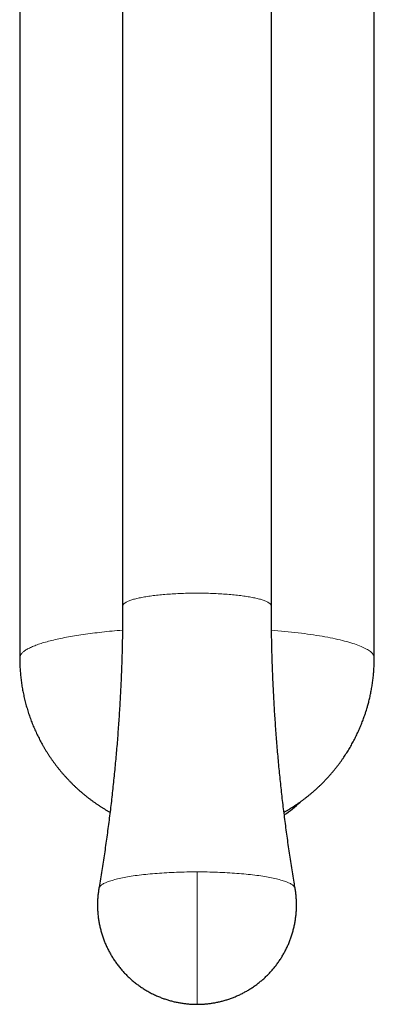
# Model space of a CAD drawing. Header units: millimetres. Extents: x 8 to 817, y 12 to 837.
# Tile 1 of 70: x 374 to 405, y 151 to 237. Entities that reach past the tile are written whole.
import ezdxf

# ---------------------------------------------------------------- set-up
doc = ezdxf.new("R2010")
doc.units = ezdxf.units.MM

msp = doc.modelspace()

# ---------------------------------------------------------------- linework, layer by layer
at = {"color": 7, "linetype": 'Continuous', "lineweight": 30}
for p, q in [((382.529, 257.61), (382.529, 185.82)), ((395.529, 185.82), (395.529, 257.61)), ((373.529, 253.945), (373.529, 181.266)), ((404.529, 181.266), (404.529, 253.945))]:
    msp.add_line(p, q, dxfattribs=at)
at = {"color": 252, "linetype": 'Continuous', "lineweight": 0}
for p, q in [((389.029, 161.152), (389.029, 162.54)), ((389.029, 150.941), (389.029, 161.152))]:
    msp.add_line(p, q, dxfattribs=at)
at = {"color": 252, "linetype": 'Continuous', "lineweight": 0, "flags": 128}
for points in [[(382.529, 185.82), (382.529, 185.82), (382.531, 185.849), (382.538, 185.879), (382.549, 185.908), (382.565, 185.938), (382.585, 185.967), (382.609, 185.997), (382.638, 186.026), (382.671, 186.055), (382.709, 186.083), (382.751, 186.112), (382.797, 186.141), (382.847, 186.169), (382.902, 186.197), (382.961, 186.224), (383.024, 186.252), (383.091, 186.279), (383.162, 186.306), (383.238, 186.332), (383.317, 186.359), (383.4, 186.384), (383.487, 186.41), (383.578, 186.435), (383.672, 186.459), (383.771, 186.483), (383.872, 186.507), (383.978, 186.53), (384.086, 186.553), (384.199, 186.575), (384.314, 186.597), (384.433, 186.618), (384.555, 186.639), (384.68, 186.659), (384.808, 186.678), (384.939, 186.697), (385.072, 186.715), (385.209, 186.733), (385.347, 186.75), (385.489, 186.767), (385.633, 186.782), (385.779, 186.797), (385.928, 186.812), (386.078, 186.826), (386.231, 186.839), (386.385, 186.851), (386.542, 186.863), (386.7, 186.874), (386.859, 186.884), (387.021, 186.893), (387.183, 186.902), (387.347, 186.91), (387.512, 186.917), (387.678, 186.924), (387.845, 186.93), (388.012, 186.935), (388.181, 186.939), (388.35, 186.942), (388.519, 186.945), (388.689, 186.947), (388.859, 186.948), (389.029, 186.949), (389.199, 186.948), (389.369, 186.947), (389.539, 186.945), (389.709, 186.942), (389.878, 186.939), (390.046, 186.935), (390.214, 186.93), (390.381, 186.924), (390.547, 186.917), (390.711, 186.91), (390.875, 186.902), (391.038, 186.893), (391.199, 186.884), (391.359, 186.874), (391.517, 186.863), (391.673, 186.851), (391.827, 186.839), (391.98, 186.826), (392.131, 186.812), (392.279, 186.797), (392.425, 186.782), (392.569, 186.767), (392.711, 186.75), (392.85, 186.733), (392.986, 186.715), (393.12, 186.697), (393.251, 186.678), (393.378, 186.659), (393.503, 186.639), (393.625, 186.618), (393.744, 186.597), (393.86, 186.575), (393.972, 186.553), (394.081, 186.53), (394.186, 186.507), (394.288, 186.483), (394.386, 186.459), (394.48, 186.435), (394.571, 186.41), (394.658, 186.384), (394.741, 186.359), (394.821, 186.332), (394.896, 186.306), (394.967, 186.279), (395.034, 186.252), (395.097, 186.224), (395.156, 186.197), (395.211, 186.169), (395.261, 186.141), (395.308, 186.112), (395.35, 186.083), (395.387, 186.055), (395.42, 186.026), (395.449, 185.997), (395.474, 185.967), (395.494, 185.938), (395.509, 185.908), (395.52, 185.879), (395.527, 185.849), (395.529, 185.82)], [(395.545, 183.708), (395.803, 183.687), (396.11, 183.66), (396.413, 183.633), (396.713, 183.604), (397.01, 183.573), (397.302, 183.542), (397.59, 183.51), (397.874, 183.476), (398.154, 183.442), (398.429, 183.406), (398.7, 183.37), (398.966, 183.332), (399.227, 183.293), (399.483, 183.253), (399.733, 183.213), (399.979, 183.171), (400.219, 183.128), (400.454, 183.085), (400.683, 183.041), (400.907, 182.995), (401.124, 182.949), (401.336, 182.902), (401.542, 182.855), (401.741, 182.806), (401.934, 182.757), (402.121, 182.707), (402.302, 182.656), (402.476, 182.605), (402.643, 182.553), (402.804, 182.5), (402.958, 182.447), (403.105, 182.393), (403.245, 182.339), (403.379, 182.284), (403.505, 182.228), (403.624, 182.172), (403.736, 182.116), (403.841, 182.059), (403.938, 182.002), (404.029, 181.945), (404.111, 181.887), (404.187, 181.829), (404.255, 181.77), (404.315, 181.711), (404.368, 181.653), (404.414, 181.594), (404.452, 181.534), (404.482, 181.475), (404.505, 181.415), (404.52, 181.356), (404.528, 181.296), (404.529, 181.266)], [(373.529, 181.266), (373.529, 181.277), (373.532, 181.321), (373.54, 181.365), (373.551, 181.409), (373.567, 181.454), (373.587, 181.498), (373.611, 181.542), (373.639, 181.585), (373.671, 181.629), (373.707, 181.673), (373.748, 181.717), (373.792, 181.76), (373.841, 181.803), (373.894, 181.847), (373.951, 181.89), (374.012, 181.933), (374.077, 181.975), (374.146, 182.018), (374.219, 182.06), (374.296, 182.102), (374.377, 182.144), (374.462, 182.186), (374.551, 182.227), (374.644, 182.268), (374.74, 182.309), (374.841, 182.35), (374.945, 182.39), (375.053, 182.43), (375.165, 182.47), (375.281, 182.509), (375.4, 182.548), (375.523, 182.587), (375.65, 182.625), (375.78, 182.663), (375.914, 182.7), (376.051, 182.738), (376.192, 182.774), (376.336, 182.811), (376.484, 182.847), (376.635, 182.882), (376.789, 182.917), (376.947, 182.952), (377.108, 182.986), (377.272, 183.02), (377.439, 183.053), (377.61, 183.086), (377.783, 183.118), (377.96, 183.15), (378.139, 183.181), (378.322, 183.212), (378.507, 183.242), (378.695, 183.272), (378.886, 183.301), (379.08, 183.33), (379.277, 183.358), (379.476, 183.386), (379.677, 183.413), (379.881, 183.439), (380.088, 183.465), (380.297, 183.49), (380.508, 183.514), (380.722, 183.538), (380.938, 183.562), (381.156, 183.585), (381.376, 183.607), (381.598, 183.628)], [(389.029, 162.54), (388.804, 162.539), (388.58, 162.538), (388.356, 162.535), (388.132, 162.532), (387.909, 162.527), (387.687, 162.521), (387.465, 162.515), (387.245, 162.507), (387.026, 162.499), (386.808, 162.489), (386.592, 162.478), (386.377, 162.467), (386.165, 162.454), (385.954, 162.441), (385.745, 162.426), (385.539, 162.411), (385.335, 162.395), (385.133, 162.377), (384.934, 162.359), (384.738, 162.34), (384.545, 162.32), (384.355, 162.299), (384.168, 162.278), (383.985, 162.255), (383.805, 162.232), (383.629, 162.208), (383.456, 162.183), (383.287, 162.157), (383.122, 162.131), (382.961, 162.103), (382.804, 162.075), (382.652, 162.047), (382.504, 162.017), (382.36, 161.987), (382.221, 161.957), (382.086, 161.925), (381.957, 161.894), (381.832, 161.861), (381.712, 161.828), (381.597, 161.795), (381.487, 161.761), (381.383, 161.726), (381.283, 161.691), (381.189, 161.656), (381.101, 161.62), (381.017, 161.584), (380.94, 161.547), (380.867, 161.51), (380.801, 161.473), (380.74, 161.435), (380.685, 161.397), (380.635, 161.359), (380.591, 161.321), (380.553, 161.283), (380.521, 161.244), (380.494, 161.205), (380.474, 161.167), (380.459, 161.128), (380.451, 161.093)], [(397.607, 161.093), (397.599, 161.128), (397.584, 161.167), (397.564, 161.205), (397.537, 161.244), (397.505, 161.283), (397.467, 161.321), (397.423, 161.359), (397.374, 161.397), (397.318, 161.435), (397.257, 161.473), (397.191, 161.51), (397.119, 161.547), (397.041, 161.584), (396.958, 161.62), (396.869, 161.656), (396.775, 161.691), (396.675, 161.726), (396.571, 161.761), (396.461, 161.795), (396.346, 161.828), (396.226, 161.861), (396.101, 161.894), (395.972, 161.925), (395.837, 161.957), (395.698, 161.987), (395.555, 162.017), (395.407, 162.047), (395.254, 162.075), (395.097, 162.103), (394.936, 162.131), (394.771, 162.157), (394.602, 162.183), (394.43, 162.208), (394.253, 162.232), (394.073, 162.255), (393.89, 162.278), (393.703, 162.299), (393.513, 162.32), (393.32, 162.34), (393.124, 162.359), (392.925, 162.377), (392.724, 162.395), (392.52, 162.411), (392.313, 162.426), (392.104, 162.441), (391.894, 162.454), (391.681, 162.467), (391.466, 162.478), (391.25, 162.489), (391.032, 162.499), (390.813, 162.507), (390.593, 162.515), (390.372, 162.521), (390.149, 162.527), (389.926, 162.532), (389.702, 162.535), (389.478, 162.538), (389.254, 162.539), (389.029, 162.54)]]:
    msp.add_lwpolyline(points, dxfattribs=at)
at = {"color": 252, "linetype": 'Continuous', "lineweight": 0}
msp.add_arc((387.66, 119.645), 64.27, 94.59304, 95.41233, dxfattribs=at)
at = {"color": 7, "linetype": 'Continuous', "lineweight": 30}
msp.add_arc((390.156, 176.847), 11.371, 304.91602, 313.91968, dxfattribs=at)
for points, knots in [([(382.529, 185.82), (382.529, 185.746), (382.529, 185.425), (382.526, 184.856), (382.52, 184.112), (382.509, 183.369), (382.495, 182.625), (382.477, 181.882), (382.456, 181.139), (382.43, 180.396), (382.401, 179.653), (382.369, 178.91), (382.332, 178.168), (382.292, 177.425), (382.248, 176.683), (382.2, 175.941), (382.149, 175.2), (382.094, 174.458), (382.035, 173.717), (381.972, 172.977), (381.906, 172.236), (381.836, 171.497), (381.762, 170.757), (381.685, 170.018), (381.604, 169.279), (381.519, 168.541), (381.43, 167.804), (381.338, 167.066), (381.242, 166.33), (381.143, 165.594), (381.039, 164.858), (380.933, 164.123), (380.822, 163.389), (380.708, 162.655), (380.589, 161.922), (380.504, 161.402), (380.457, 161.126), (380.451, 161.094)], [0, 0, 0, 0, 0.008876, 0.038797, 0.068718, 0.098639, 0.12856, 0.158481, 0.188402, 0.218322, 0.248242, 0.278162, 0.308082, 0.338001, 0.36792, 0.397839, 0.427757, 0.457675, 0.487592, 0.517508, 0.547424, 0.577339, 0.607254, 0.637168, 0.667081, 0.696993, 0.726904, 0.756815, 0.786724, 0.816633, 0.84654, 0.876447, 0.906352, 0.936256, 0.966159, 0.996061, 1, 1, 1, 1]), ([(397.607, 161.094), (397.577, 161.271), (397.506, 161.692), (397.398, 162.357), (397.282, 163.091), (397.17, 163.825), (397.062, 164.559), (396.957, 165.295), (396.856, 166.03), (396.759, 166.767), (396.665, 167.504), (396.575, 168.241), (396.489, 168.979), (396.406, 169.717), (396.327, 170.456), (396.252, 171.196), (396.18, 171.935), (396.113, 172.675), (396.049, 173.416), (395.988, 174.157), (395.932, 174.898), (395.879, 175.639), (395.829, 176.381), (395.784, 177.123), (395.742, 177.865), (395.704, 178.608), (395.67, 179.35), (395.639, 180.093), (395.612, 180.836), (395.589, 181.579), (395.57, 182.322), (395.554, 183.066), (395.542, 183.809), (395.534, 184.553), (395.53, 185.223), (395.53, 185.645), (395.53, 185.82)], [0, 0, 0, 0, 0.021689, 0.051588, 0.08149, 0.111392, 0.141296, 0.171201, 0.201107, 0.231014, 0.260922, 0.290831, 0.320742, 0.350653, 0.380565, 0.410478, 0.440392, 0.470306, 0.500221, 0.530137, 0.560053, 0.589971, 0.619888, 0.649806, 0.679725, 0.709644, 0.739563, 0.769483, 0.799403, 0.829323, 0.859244, 0.889165, 0.919086, 0.949007, 0.978928, 1, 1, 1, 1]), ([(373.529, 181.266), (373.529, 181.257), (373.529, 181.171), (373.531, 181.009), (373.536, 180.778), (373.545, 180.548), (373.558, 180.317), (373.574, 180.085), (373.593, 179.854), (373.616, 179.623), (373.642, 179.392), (373.672, 179.16), (373.706, 178.929), (373.743, 178.699), (373.783, 178.468), (373.827, 178.238), (373.875, 178.008), (373.926, 177.779), (373.98, 177.551), (374.038, 177.323), (374.1, 177.096), (374.165, 176.87), (374.234, 176.644), (374.306, 176.42), (374.381, 176.196), (374.46, 175.974), (374.542, 175.752), (374.628, 175.532), (374.717, 175.313), (374.81, 175.095), (374.906, 174.878), (375.005, 174.663), (375.108, 174.449), (375.214, 174.237), (375.323, 174.027), (375.435, 173.817), (375.551, 173.61), (375.67, 173.404), (375.792, 173.2), (375.918, 172.998), (376.046, 172.798), (376.178, 172.6), (376.312, 172.403), (376.45, 172.209), (376.59, 172.017), (376.734, 171.827), (376.881, 171.639), (377.03, 171.453), (377.183, 171.269), (377.338, 171.088), (377.496, 170.909), (377.657, 170.733), (377.821, 170.559), (377.987, 170.388), (378.156, 170.219), (378.328, 170.052), (378.502, 169.889), (378.679, 169.728), (378.858, 169.569), (379.04, 169.414), (379.224, 169.261), (379.41, 169.111), (379.599, 168.964), (379.79, 168.82), (379.984, 168.678), (380.179, 168.54), (380.377, 168.405), (380.577, 168.273), (380.779, 168.143), (380.983, 168.017), (381.189, 167.895), (381.336, 167.809), (381.415, 167.765), (381.424, 167.76)], [0, 0, 0, 0, 0.001662, 0.015682, 0.029733, 0.043814, 0.057921, 0.072052, 0.086207, 0.100384, 0.114581, 0.128797, 0.143032, 0.157283, 0.17155, 0.185833, 0.20013, 0.21444, 0.228764, 0.2431, 0.257448, 0.271807, 0.286177, 0.300558, 0.314948, 0.329348, 0.343757, 0.358175, 0.372601, 0.387035, 0.401477, 0.415927, 0.430384, 0.444848, 0.459318, 0.473796, 0.488279, 0.502769, 0.517264, 0.531766, 0.546273, 0.560785, 0.575303, 0.589825, 0.604353, 0.618886, 0.633423, 0.647964, 0.662511, 0.677061, 0.691616, 0.706175, 0.720737, 0.735304, 0.749875, 0.764449, 0.779027, 0.793609, 0.808194, 0.822782, 0.837374, 0.851969, 0.866568, 0.88117, 0.895775, 0.910383, 0.924994, 0.939608, 0.954225, 0.968845, 0.983467, 0.998093, 1, 1, 1, 1]), ([(403.801, 176.571), (403.825, 176.649), (403.86, 176.759), (403.908, 176.922), (403.949, 177.063), (403.995, 177.231), (404.042, 177.409), (404.089, 177.596), (404.135, 177.79), (404.179, 177.99), (404.222, 178.194), (404.263, 178.402), (404.301, 178.613), (404.337, 178.828), (404.37, 179.044), (404.4, 179.263), (404.427, 179.484), (404.451, 179.706), (404.472, 179.929), (404.49, 180.154), (404.504, 180.38), (404.516, 180.608), (404.524, 180.835), (404.528, 181.055), (404.529, 181.199), (404.529, 181.266)], [0, 0, 0, 0, 0.051529, 0.072478, 0.107263, 0.143417, 0.182235, 0.222787, 0.264695, 0.307661, 0.351473, 0.395971, 0.441039, 0.486583, 0.532533, 0.578831, 0.625432, 0.672298, 0.719398, 0.766707, 0.814202, 0.861865, 0.90968, 0.957634, 1, 1, 1, 1]), ([(396.634, 167.76), (396.638, 167.762), (396.712, 167.803), (396.856, 167.887), (397.066, 168.012), (397.274, 168.14), (397.48, 168.272), (397.684, 168.407), (397.886, 168.545), (398.086, 168.686), (398.283, 168.831), (398.479, 168.979), (398.672, 169.13), (398.864, 169.285), (399.052, 169.442), (399.239, 169.603), (399.423, 169.767), (399.605, 169.933), (399.784, 170.103), (399.96, 170.276), (400.134, 170.452), (400.306, 170.631), (400.475, 170.813), (400.641, 170.998), (400.804, 171.185), (400.965, 171.376), (401.123, 171.57), (401.278, 171.766), (401.43, 171.966), (401.579, 172.168), (401.725, 172.374), (401.864, 172.575), (401.994, 172.771), (402.118, 172.962), (402.238, 173.154), (402.355, 173.349), (402.47, 173.545), (402.581, 173.742), (402.69, 173.941), (402.795, 174.141), (402.898, 174.343), (402.997, 174.545), (403.093, 174.749), (403.186, 174.954), (403.276, 175.159), (403.362, 175.364), (403.444, 175.568), (403.522, 175.769), (403.593, 175.96), (403.652, 176.126), (403.703, 176.274), (403.751, 176.416), (403.784, 176.517), (403.801, 176.571)], [0, 0, 0, 0, 0.000987, 0.021973, 0.042969, 0.063978, 0.084999, 0.106034, 0.127082, 0.148144, 0.169221, 0.190314, 0.211423, 0.23255, 0.253695, 0.27486, 0.296045, 0.317251, 0.338481, 0.359734, 0.381014, 0.402322, 0.42366, 0.44503, 0.466434, 0.487876, 0.509358, 0.530885, 0.55246, 0.574088, 0.595776, 0.617529, 0.637064, 0.656596, 0.676121, 0.695638, 0.715147, 0.734646, 0.754132, 0.773601, 0.793051, 0.812474, 0.831861, 0.8512, 0.870467, 0.889623, 0.908597, 0.927226, 0.945088, 0.961174, 0.972675, 0.985464, 1, 1, 1, 1]), ([(380.452, 161.093), (380.448, 161.074), (380.435, 160.996), (380.414, 160.858), (380.391, 160.68), (380.371, 160.501), (380.355, 160.322), (380.343, 160.143), (380.334, 159.963), (380.33, 159.783), (380.329, 159.603), (380.331, 159.423), (380.338, 159.243), (380.348, 159.063), (380.362, 158.883), (380.379, 158.703), (380.401, 158.524), (380.426, 158.345), (380.454, 158.166), (380.487, 157.989), (380.523, 157.811), (380.563, 157.635), (380.607, 157.459), (380.654, 157.284), (380.705, 157.11), (380.759, 156.937), (380.817, 156.766), (380.879, 156.595), (380.944, 156.426), (381.013, 156.258), (381.086, 156.091), (381.162, 155.926), (381.241, 155.762), (381.324, 155.6), (381.41, 155.44), (381.5, 155.281), (381.593, 155.124), (381.689, 154.969), (381.789, 154.816), (381.892, 154.665), (381.998, 154.516), (382.107, 154.37), (382.219, 154.225), (382.335, 154.083), (382.454, 153.943), (382.575, 153.806), (382.7, 153.671), (382.827, 153.539), (382.957, 153.409), (383.091, 153.282), (383.227, 153.158), (383.365, 153.036), (383.507, 152.918), (383.651, 152.802), (383.798, 152.689), (383.947, 152.579), (384.099, 152.472), (384.253, 152.369), (384.409, 152.268), (384.568, 152.171), (384.73, 152.077), (384.893, 151.986), (385.059, 151.899), (385.227, 151.815), (385.398, 151.735), (385.57, 151.658), (385.739, 151.587), (385.903, 151.522), (386.062, 151.462), (386.223, 151.406), (386.384, 151.352), (386.547, 151.302), (386.71, 151.255), (386.874, 151.212), (387.039, 151.171), (387.204, 151.134), (387.37, 151.1), (387.536, 151.07), (387.702, 151.042), (387.868, 151.018), (388.034, 150.998), (388.198, 150.98), (388.36, 150.966), (388.516, 150.956), (388.654, 150.949), (388.775, 150.945), (388.895, 150.942), (388.98, 150.941), (389.029, 150.941)], [0, 0, 0, 0, 0.0038754, 0.0157483, 0.0276262, 0.039509, 0.0513969, 0.0632897, 0.0751874, 0.0870901, 0.0989978, 0.1109104, 0.1228279, 0.1347505, 0.146678, 0.1586105, 0.1705481, 0.1824908, 0.1944386, 0.2063915, 0.2183496, 0.230313, 0.2422818, 0.2542559, 0.2662355, 0.2782206, 0.2902114, 0.3022078, 0.3142101, 0.3262184, 0.3382327, 0.3502531, 0.3622799, 0.3743131, 0.386353, 0.3983996, 0.4104533, 0.422514, 0.4345822, 0.4466579, 0.4587416, 0.4708333, 0.4829334, 0.4950422, 0.50716, 0.5192872, 0.5314242, 0.5435714, 0.5557293, 0.5678982, 0.5800789, 0.5922719, 0.6044779, 0.6166975, 0.6289315, 0.641181, 0.6534467, 0.6657299, 0.6780318, 0.6903536, 0.7026971, 0.715064, 0.7274562, 0.7398762, 0.7523267, 0.7648108, 0.7773322, 0.7885845, 0.7998347, 0.8110814, 0.822324, 0.8335617, 0.8447937, 0.8560185, 0.8672346, 0.8784395, 0.8896301, 0.9008016, 0.9119467, 0.923054, 0.9341038, 0.9450594, 0.9558438, 0.9662623, 0.9761457, 0.9831331, 0.9902972, 1, 1, 1, 1]), ([(389.029, 150.941), (389.091, 150.941), (389.179, 150.942), (389.307, 150.945), (389.417, 150.949), (389.548, 150.956), (389.685, 150.965), (389.83, 150.978), (389.978, 150.993), (390.131, 151.011), (390.286, 151.032), (390.443, 151.056), (390.601, 151.084), (390.761, 151.115), (390.922, 151.149), (391.083, 151.186), (391.244, 151.227), (391.406, 151.271), (391.567, 151.319), (391.729, 151.37), (391.889, 151.424), (392.05, 151.482), (392.209, 151.543), (392.368, 151.607), (392.526, 151.674), (392.683, 151.745), (392.839, 151.819), (392.994, 151.896), (393.148, 151.977), (393.3, 152.061), (393.45, 152.148), (393.6, 152.238), (393.747, 152.331), (393.893, 152.427), (394.037, 152.526), (394.179, 152.628), (394.319, 152.734), (394.458, 152.842), (394.594, 152.953), (394.728, 153.067), (394.86, 153.183), (394.989, 153.303), (395.117, 153.425), (395.242, 153.55), (395.364, 153.677), (395.484, 153.807), (395.601, 153.939), (395.716, 154.074), (395.828, 154.212), (395.937, 154.351), (396.044, 154.493), (396.147, 154.638), (396.248, 154.784), (396.346, 154.932), (396.44, 155.083), (396.532, 155.236), (396.62, 155.39), (396.706, 155.546), (396.788, 155.705), (396.867, 155.864), (396.943, 156.026), (397.016, 156.189), (397.085, 156.354), (397.151, 156.52), (397.213, 156.687), (397.272, 156.856), (397.328, 157.026), (397.38, 157.198), (397.428, 157.37), (397.473, 157.544), (397.515, 157.718), (397.552, 157.893), (397.587, 158.07), (397.617, 158.246), (397.644, 158.424), (397.667, 158.602), (397.687, 158.781), (397.703, 158.96), (397.715, 159.139), (397.724, 159.319), (397.729, 159.499), (397.73, 159.679), (397.727, 159.859), (397.721, 160.04), (397.71, 160.22), (397.697, 160.399), (397.679, 160.579), (397.658, 160.758), (397.634, 160.93), (397.615, 161.042), (397.607, 161.094)], [0, 0, 0, 0, 0.012349, 0.017309, 0.025553, 0.034112, 0.043296, 0.052887, 0.062796, 0.072953, 0.08331, 0.093827, 0.104479, 0.115243, 0.126102, 0.137043, 0.148055, 0.15913, 0.17026, 0.181439, 0.192663, 0.203926, 0.215224, 0.226556, 0.237918, 0.249307, 0.260721, 0.272159, 0.283619, 0.2951, 0.306599, 0.318116, 0.32965, 0.3412, 0.352765, 0.364344, 0.375937, 0.387542, 0.39916, 0.410789, 0.422429, 0.43408, 0.445741, 0.457412, 0.469092, 0.480781, 0.49248, 0.504186, 0.515901, 0.527624, 0.539354, 0.551092, 0.562837, 0.574589, 0.586348, 0.598114, 0.609886, 0.621665, 0.63345, 0.645241, 0.657038, 0.668841, 0.68065, 0.692465, 0.704285, 0.716111, 0.727942, 0.739778, 0.75162, 0.763467, 0.77532, 0.787177, 0.79904, 0.810907, 0.82278, 0.834658, 0.846541, 0.858428, 0.870321, 0.882218, 0.894121, 0.906029, 0.917941, 0.929858, 0.941781, 0.953708, 0.965641, 0.977578, 0.98952, 1, 1, 1, 1])]:
    msp.add_open_spline(points, degree=3, knots=knots, dxfattribs=at)

doc.saveas('drawing.dxf')
